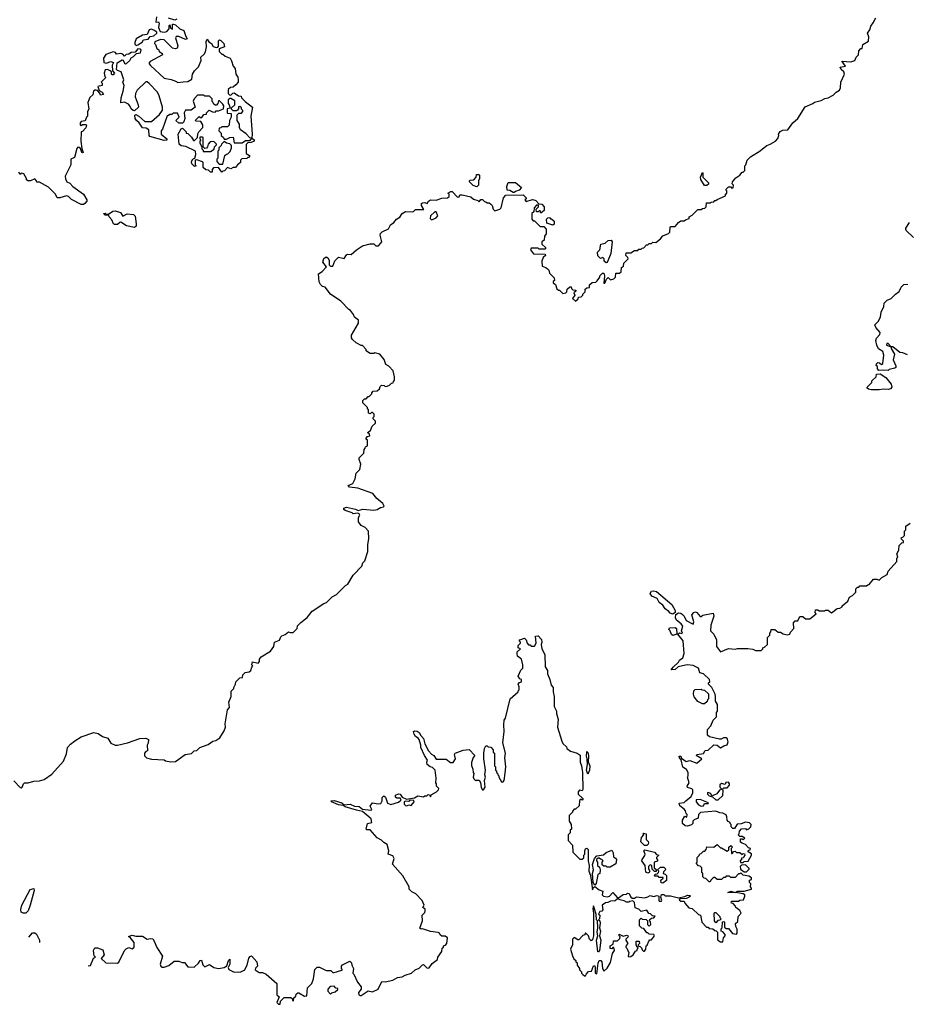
# Model space of a CAD drawing. Extents: x 2029662 to 2246637, y 225654 to 401419.
# Tile 41 of 256: x 2136741 to 2144565, y 242920 to 251605. Entities that reach past the tile are written whole.
import ezdxf

# ---------------------------------------------------------------- set-up
doc = ezdxf.new("R2010")
doc.units = 0

msp = doc.modelspace()

# ---------------------------------------------------------------- linework, layer by layer
at = {"layer": '0CON20XD'}
for points in [[(2137949.5, 251630.5), (2137943.3, 251583.3), (2137965, 251586.7), (2137972.5, 251575), (2137965.8, 251535), (2137980, 251500), (2138015, 251496), (2138038.3, 251501.7), (2138060, 251525), (2138060, 251555), (2138065, 251560), (2138071.7, 251531.7), (2138088.3, 251521.7), (2138090, 251565), (2138097, 251567), (2138115, 251560), (2138153.9, 251523.9), (2138189.3, 251509.3), (2138206.4, 251456.4), (2138220, 251435), (2138205, 251430), (2138145, 251456.7), (2138121.7, 251458.3), (2138117.5, 251445), (2138136.7, 251375), (2138130.8, 251355), (2138115, 251347.1), (2138090, 251355), (2138017, 251427), (2137985, 251430), (2137935, 251410), (2137930, 251395), (2137940, 251385), (2137951.7, 251351.7), (2137968.3, 251338.3), (2137971.7, 251321.7), (2137985, 251320), (2137998.3, 251308.3), (2138000, 251295), (2137893, 251237), (2137882.5, 251225), (2137882.5, 251215), (2137895, 251200), (2138015, 251090), (2138077, 251077), (2138125, 251060), (2138135, 251050), (2138185, 251057.5), (2138225, 251060), (2138260.7, 251079.3), (2138265.8, 251125), (2138282.5, 251155), (2138319.8, 251190.2), (2138341.2, 251245), (2138340, 251275), (2138369.1, 251300.9), (2138379.7, 251320.3), (2138390, 251365), (2138387, 251413), (2138395, 251432.5), (2138410.5, 251410.5), (2138433.3, 251395), (2138448.8, 251368.8), (2138475, 251360), (2138488.3, 251361.7), (2138497, 251373), (2138495, 251420), (2138505, 251427.5), (2138515, 251422.5), (2138542.5, 251395), (2138547.5, 251365), (2138501.7, 251348.3), (2138502.5, 251325), (2138525, 251300), (2138535, 251300), (2138553.9, 251283.9), (2138597.5, 251265), (2138611.7, 251241.7), (2138623.9, 251193.9), (2138643.9, 251173.9), (2138647.1, 251125), (2138665, 251097.5), (2138668.8, 251075), (2138670, 251055), (2138648.3, 251031.7), (2138625, 251010), (2138601.7, 251008.3), (2138581.7, 250988.3), (2138580, 250955), (2138591.7, 250941.7), (2138605, 250940), (2138621.7, 250958.3), (2138635, 250960), (2138673, 250933), (2138695, 250930), (2138700, 250915), (2138730, 250885), (2138796.2, 250835), (2138780, 250755), (2138792.5, 250595), (2138790, 250560), (2138771.7, 250561.7), (2138739.3, 250599.3), (2138690, 250635), (2138680, 250655), (2138680, 250685), (2138660, 250715), (2138660, 250765), (2138675, 250780), (2138698.3, 250781.7), (2138710, 250795), (2138710, 250805), (2138700, 250815), (2138698.3, 250828.3), (2138685, 250840), (2138672.5, 250837.5), (2138671.7, 250818.3), (2138663, 250807), (2138655, 250800), (2138625, 250800), (2138610, 250815), (2138611.7, 250828.3), (2138640, 250855), (2138638.3, 250888.3), (2138605, 250910), (2138595, 250910), (2138581.7, 250898.3), (2138580, 250865), (2138590, 250855), (2138600, 250825), (2138571.7, 250818.3), (2138572.5, 250785), (2138575, 250780), (2138608.3, 250778.3), (2138607.5, 250745), (2138593, 250717), (2138590, 250675), (2138575, 250660), (2138525, 250660), (2138515, 250650), (2138501.7, 250648.3), (2138500, 250625), (2138520, 250605), (2138520, 250585), (2138540, 250565), (2138545, 250550), (2138565, 250552.5), (2138595, 250567.5), (2138625, 250570), (2138635, 250520), (2138705, 250520), (2138735, 250540), (2138775, 250540), (2138790, 250560), (2138810, 250545), (2138810, 250535), (2138785, 250522.5), (2138755, 250520), (2138740, 250505), (2138740, 250425), (2138768.3, 250408.3), (2138770, 250395), (2138765, 250390), (2138755, 250390), (2138745, 250380), (2138701.7, 250378.3), (2138690, 250365), (2138690, 250345), (2138663.6, 250326.4), (2138645, 250300), (2138625, 250300), (2138605, 250290), (2138575, 250300), (2138548.3, 250271.7), (2138535, 250270), (2138525, 250260), (2138495, 250300), (2138451.7, 250298.3), (2138440, 250285), (2138440, 250260), (2138425, 250260), (2138408.3, 250278.3), (2138385, 250280), (2138361.7, 250301.7), (2138360, 250345), (2138355, 250350), (2138305, 250370), (2138290, 250365), (2138290, 250325), (2138300, 250315), (2138285, 250310), (2138260, 250335), (2138257.5, 250355), (2138270, 250375), (2138287.5, 250382.5), (2138297, 250417), (2138292.5, 250445), (2138207, 250487), (2138165, 250492.5), (2138148.3, 250508.3), (2138140, 250595), (2138165, 250642.5), (2138178.3, 250648.3), (2138210, 250615), (2138210, 250605), (2138225, 250600), (2138258.3, 250568.3), (2138275, 250540), (2138285, 250540), (2138310, 250565), (2138313, 250597), (2138322.5, 250615), (2138357.5, 250655), (2138357, 250677), (2138338.3, 250708.3), (2138295, 250710), (2138291.7, 250718.3), (2138325, 250750), (2138335, 250740), (2138348.3, 250741.7), (2138365, 250770), (2138388.3, 250771.7), (2138390, 250785), (2138413, 250807), (2138441.7, 250791.7), (2138465, 250790), (2138475, 250800), (2138495, 250800), (2138540, 250820), (2138542.5, 250845), (2138535, 250860), (2138505, 250890), (2138495, 250890), (2138490, 250865), (2138478.3, 250851.7), (2138465, 250850), (2138451.7, 250861.7), (2138450, 250875), (2138440, 250885), (2138438.3, 250908.3), (2138415, 250930), (2138375, 250930), (2138365, 250940), (2138311.7, 250938.3), (2138281.7, 250908.3), (2138272.5, 250887.5), (2138290, 250835), (2138255, 250807.5), (2138203, 250807), (2138192.5, 250785), (2138197.5, 250735), (2138190, 250705), (2138178.3, 250691.7), (2138145, 250692.5), (2138120, 250715), (2138147.5, 250745), (2138135, 250780), (2138095, 250780), (2138085, 250770), (2138065, 250770), (2138055, 250760), (2138041.7, 250758.3), (2138001.7, 250638.3), (2137990, 250625), (2137990, 250595), (2138040, 250555), (2138038.3, 250541.7), (2138015, 250540), (2137890, 250575), (2137882.5, 250585), (2137880, 250635), (2137857, 250647), (2137825, 250650), (2137796.4, 250696.4), (2137772.5, 250715), (2137760, 250735), (2137758.3, 250761.7), (2137765, 250767.5), (2137792.5, 250755), (2137845, 250706.7), (2137905, 250706.7), (2137975, 250767.5), (2138001.7, 250808.3), (2138000, 250835), (2137972.5, 250935), (2137957.5, 250965), (2137885, 251042.5), (2137867, 251057), (2137853, 251057), (2137776.7, 250983.3), (2137763.3, 250955), (2137761.2, 250925), (2137788, 250855), (2137790, 250835), (2137755, 250800), (2137743, 250803), (2137725, 250817.5), (2137713.8, 250845), (2137700, 250860), (2137665, 250877.5), (2137633.3, 250873.3), (2137635.7, 250915), (2137655.7, 250975), (2137662, 251025), (2137652.5, 251055), (2137658.8, 251075), (2137636, 251146), (2137605.8, 251155.8), (2137596.2, 251165), (2137600, 251225), (2137645, 251251.2), (2137655, 251247.5), (2137665, 251222.5), (2137675, 251216.7), (2137685, 251220), (2137713.3, 251245), (2137725, 251270), (2137745, 251280), (2137771.7, 251308.3), (2137808.3, 251311.7), (2137812.5, 251335), (2137806.7, 251346.7), (2137783, 251347), (2137760, 251320), (2137725, 251316.7), (2137705, 251302.5), (2137681.7, 251298.3), (2137665, 251282.5), (2137651.7, 251301.7), (2137635, 251307.5), (2137595, 251302.5), (2137586.2, 251316.2), (2137565, 251321.2), (2137502.2, 251297.8), (2137480, 251265), (2137485, 251227.5), (2137505, 251222), (2137545, 251236.2), (2137568.3, 251228.3), (2137556.7, 251205), (2137560, 251155), (2137576.7, 251135), (2137565, 251117.5), (2137558.3, 251118.3), (2137550, 251125), (2137550, 251145), (2137540, 251155), (2137515, 251166.7), (2137497, 251163), (2137487.5, 251135), (2137493, 251103), (2137500, 251095), (2137460, 251055), (2137470, 251045), (2137470, 251025), (2137430, 251015), (2137441.7, 250981.7), (2137470, 250965), (2137480, 250945), (2137455, 250940), (2137448.3, 250958.3), (2137429.3, 250979.3), (2137417.5, 250982.5)], [(2138129.3, 251610.7), (2138109.3, 251600.7), (2138055, 251618.8)], [(2143295, 250466.7), (2143335, 250496.2), (2143363.6, 250506.4), (2143410, 250535), (2143431.7, 250558.3), (2143440, 250585), (2143437.5, 250595), (2143451.7, 250618.3), (2143475, 250630), (2143520, 250635), (2143563.6, 250696.4), (2143606.4, 250733.6), (2143673.6, 250836.4), (2143740, 250865), (2143755, 250877.5), (2143813, 250893), (2143845, 250911.2), (2143875, 250916.2), (2143920.7, 250939.3), (2143945, 250966.7), (2143975, 250982.5), (2143983.8, 251005), (2143986.2, 251055), (2144020, 251125), (2144014, 251145), (2143988.8, 251165), (2143980, 251185), (2144027.5, 251195), (2143997.5, 251235), (2144000, 251240), (2144075, 251232.9), (2144110, 251245), (2144122.5, 251275), (2144142.5, 251295), (2144145, 251330), (2144165, 251350), (2144175, 251350), (2144182.5, 251385), (2144232.5, 251415), (2144233, 251453), (2144222.5, 251485), (2144242.5, 251515), (2144251.7, 251548.3), (2144273.6, 251576.4), (2144295, 251622.5)], [(2137768.3, 251378.3), (2137785, 251382.5), (2137821.7, 251408.3), (2137835, 251427.5), (2137876.4, 251433.6), (2137893, 251457), (2137925, 251462.5), (2137950, 251485), (2137950, 251495), (2137924, 251514), (2137900.5, 251520.5), (2137883.1, 251516.9), (2137866.1, 251473.9), (2137825, 251467.5), (2137770, 251435), (2137757.5, 251405), (2137758.3, 251388.3), (2137768.3, 251378.3)], [(2137417.5, 250982.5), (2137405, 250983.3), (2137392.5, 250975), (2137387, 250943), (2137361.7, 250918.3), (2137342.5, 250875), (2137350, 250815), (2137340, 250795), (2137340, 250755), (2137330, 250745), (2137318.3, 250711.7), (2137285, 250707.5), (2137273.8, 250695), (2137275, 250677.5), (2137285, 250672.5), (2137295, 250680), (2137325, 250680), (2137330, 250675), (2137325, 250650), (2137295, 250620), (2137282.5, 250615), (2137281.2, 250535), (2137288.3, 250468.3), (2137300, 250435), (2137295, 250430), (2137290, 250435), (2137278.3, 250468.3), (2137267, 250477), (2137255, 250480), (2137245, 250470), (2137225, 250390), (2137192.5, 250375), (2137193.3, 250325), (2137144, 250225), (2137145, 250200), (2137156.1, 250176.1), (2137185, 250163.3), (2137210, 250135), (2137305, 250067.5), (2137332.5, 250015), (2137332.5, 250005), (2137316.7, 249985), (2137303.9, 249976.1), (2137284.1, 249974.1), (2137197.7, 250017.7), (2137172.5, 250045), (2137155, 250051.2), (2137095, 250033.3), (2137073, 250033), (2137056.7, 250065), (2136995, 250126.7), (2136915, 250172.5), (2136891.7, 250171.7), (2136890, 250185), (2136875, 250200), (2136837, 250183), (2136812.5, 250182.5), (2136801.7, 250191.7), (2136800, 250205), (2136776.4, 250246.4), (2136755, 250250), (2136745, 250240), (2136735, 250260)], [(2138361.7, 250441.7), (2138425, 250442.5), (2138458.3, 250461.7), (2138460, 250485), (2138478.3, 250501.7), (2138478.3, 250508.3), (2138455, 250530), (2138423, 250527), (2138403, 250507), (2138400, 250485), (2138388.3, 250471.7), (2138375, 250470), (2138360, 250485), (2138360, 250565), (2138355, 250570), (2138331.7, 250568.3), (2138330, 250555), (2138340, 250545), (2138330, 250535), (2138330, 250515), (2138350, 250485), (2138350, 250465), (2138360, 250455), (2138361.7, 250441.7)], [(2138535, 250330), (2138551.7, 250408.3), (2138565, 250420), (2138578.3, 250421.7), (2138598.3, 250441.7), (2138610, 250475), (2138610, 250495), (2138595, 250510), (2138565, 250517.5), (2138545, 250530), (2138521.7, 250508.3), (2138520, 250495), (2138500, 250475), (2138500, 250455), (2138490, 250445), (2138490, 250385), (2138480, 250375), (2138480, 250355), (2138501.7, 250331.7), (2138535, 250330)], [(2136755, 244830), (2136763.6, 244836.4), (2136773.9, 244866.1), (2136785, 244872.5), (2136815, 244872.5), (2136865, 244887.5), (2136915, 244890), (2136955.9, 244904.1), (2137025, 244951.2), (2137128.8, 245065), (2137155, 245130), (2137164.1, 245185.9), (2137190, 245215), (2137226.7, 245245), (2137285, 245280), (2137395, 245316.2), (2137435, 245310), (2137473.3, 245283.3), (2137518.3, 245268.3), (2137545, 245222.5), (2137585, 245206.2), (2137605, 245206), (2137692.3, 245227.7), (2137800, 245265), (2137855, 245267.5), (2137877.5, 245255), (2137876.4, 245223.6), (2137867.5, 245205), (2137870, 245155), (2137855, 245150), (2137842.5, 245135), (2137843, 245113), (2137860, 245095), (2137905, 245082.5), (2138015, 245077.5), (2138028.3, 245068.3), (2138075, 245060), (2138115, 245062.5), (2138200, 245125), (2138257, 245133), (2138280, 245155), (2138305, 245160), (2138330, 245185), (2138405, 245212.5), (2138445, 245240), (2138471.7, 245248.3), (2138508.3, 245271.7), (2138546.4, 245333.6), (2138556.7, 245365), (2138553.8, 245395), (2138573.6, 245516.4), (2138591.7, 245538.3), (2138587.5, 245585), (2138607.5, 245635), (2138608.3, 245681.7), (2138630, 245705), (2138630, 245715), (2138647, 245743), (2138650, 245765), (2138685, 245800), (2138708.3, 245801.7), (2138710, 245825), (2138731.7, 245848.3), (2138767, 245853), (2138780, 245865), (2138790, 245895), (2138800, 245905), (2138790, 245915), (2138795, 245940), (2138845, 245930), (2138856.7, 245943.3), (2138857.5, 245965), (2138872.5, 245985), (2138955.9, 246034.1), (2138983.3, 246075), (2138990, 246115), (2139035, 246132.5), (2139045, 246160), (2139055, 246170), (2139085, 246182.5), (2139113, 246207), (2139128.3, 246198.3), (2139155, 246200), (2139190, 246235), (2139191.7, 246258.3), (2139221.7, 246288.3), (2139279.3, 246330.7), (2139320.7, 246389.3), (2139423.9, 246456.1), (2139447.5, 246465), (2139497.5, 246515), (2139537.5, 246535), (2139617, 246613), (2139637.5, 246625), (2139682.5, 246705), (2139760, 246785), (2139770, 246815), (2139787, 246833), (2139813.3, 246915), (2139813.3, 246975), (2139822.5, 247025), (2139820, 247095), (2139790, 247125), (2139753.6, 247143.6), (2139730, 247175), (2139730, 247215), (2139742.5, 247235), (2139737.5, 247245), (2139725, 247252.5), (2139685, 247247.5), (2139675, 247256.7), (2139612.5, 247275), (2139601.2, 247285), (2139601.2, 247295), (2139625, 247304), (2139705, 247288.2), (2139727.1, 247277.1), (2139768, 247288), (2139865, 247280), (2139894.7, 247285.3), (2139925, 247303.5), (2139952.5, 247307.5), (2139956.2, 247313.8), (2139945, 247337.5), (2139892.3, 247382.3), (2139856.1, 247426.1), (2139725, 247472.5), (2139653, 247483), (2139640, 247495), (2139680, 247515), (2139702.5, 247555), (2139710, 247605), (2139741.7, 247638.3), (2139752.5, 247685), (2139737.5, 247725), (2139738.3, 247741.7), (2139778.3, 247781.7), (2139780, 247815), (2139790, 247825), (2139791.7, 247838.3), (2139810, 247845), (2139810, 247895), (2139800, 247905), (2139800, 247915), (2139811.7, 247928.3), (2139830, 247935), (2139828.3, 247948.3), (2139810, 247965), (2139838.3, 247981.7), (2139851.7, 248018.3), (2139880, 248045), (2139880, 248065), (2139860, 248085), (2139860, 248095), (2139870, 248105), (2139870, 248125), (2139855, 248140), (2139845, 248140), (2139835, 248130), (2139820, 248135), (2139820, 248165), (2139810, 248175), (2139810, 248185), (2139770, 248225), (2139770, 248245), (2139785, 248260), (2139798.3, 248261.7), (2139815, 248280), (2139825, 248280), (2139850, 248305), (2139850, 248315), (2139861.7, 248328.3), (2139895, 248330), (2139915, 248350), (2139921.7, 248368.3), (2139935, 248380), (2139957, 248377), (2139965, 248370), (2139985, 248372.5), (2140005, 248380), (2140021.7, 248398.3), (2140038.3, 248401.7), (2140040, 248415), (2140050, 248425), (2140050, 248455), (2140037, 248507), (2139999.3, 248549.3), (2139973.6, 248563.6), (2139957, 248607), (2139920, 248655), (2139875, 248667.5), (2139865, 248660), (2139835, 248660), (2139810, 248675), (2139800, 248685), (2139800, 248695), (2139765, 248730), (2139755, 248730), (2139710, 248755), (2139677.5, 248785), (2139668.3, 248798.3), (2139668.3, 248821.7), (2139731.7, 248928.3), (2139730, 248955), (2139695, 248980), (2139687.5, 249005), (2139659.3, 249039.3), (2139645, 249047.5), (2139575, 249122.5), (2139482.5, 249185), (2139436.4, 249246.4), (2139413, 249253), (2139395, 249270), (2139383.6, 249293.6), (2139377, 249363), (2139410, 249385), (2139450, 249425), (2139416.7, 249465), (2139425, 249497.5), (2139445, 249512.5), (2139460, 249505), (2139472.5, 249485), (2139471.7, 249441.7), (2139485, 249430), (2139505, 249430), (2139523, 249477), (2139555, 249510), (2139605, 249500), (2139625, 249532.5), (2139635, 249537.5), (2139667, 249533), (2139712.5, 249575), (2139765, 249610), (2139835, 249627.5), (2139867, 249627), (2139885, 249610), (2139908.3, 249611.7), (2139937.5, 249645), (2139922.5, 249705), (2139925, 249720), (2139940, 249735), (2139995, 249760), (2140013.6, 249796.4), (2140042.5, 249815), (2140065, 249846.7), (2140095, 249863.3), (2140116.7, 249895), (2140145, 249913.3), (2140205, 249910), (2140217, 249913), (2140235, 249930), (2140308.3, 249931.7), (2140287, 249967), (2140287.5, 249985), (2140295, 249990), (2140315, 249993.3), (2140337.5, 249982.5), (2140350, 250005), (2140365, 250017.5), (2140415, 250012.5), (2140465, 250030), (2140517, 250033), (2140530, 250045), (2140530, 250065), (2140520, 250075), (2140545, 250090), (2140558.3, 250088.3), (2140605, 250040), (2140618.3, 250041.7), (2140625, 250060), (2140645, 250060), (2140721.7, 250041.7), (2140745, 250022.5), (2140785, 250010), (2140795, 250000), (2140811.7, 250018.3), (2140825, 250020), (2140841.7, 250001.7), (2140855, 250000), (2140865, 249990), (2140885, 249990), (2140898.3, 249978.3), (2140910, 249965), (2140920, 249935), (2140935, 249920), (2140977, 249933), (2140990, 249945), (2141010, 250035), (2141031.7, 250058.3), (2141185, 250060), (2141210, 250035), (2141210, 250025), (2141200, 250015), (2141211.7, 250001.7), (2141265, 250020), (2141277, 250017), (2141295, 250010), (2141321.7, 249981.7), (2141348.3, 249978.3), (2141370, 249955), (2141368.3, 249921.7), (2141340, 249900), (2141335, 249920), (2141325, 249920), (2141315, 249910), (2141301.7, 249911.7), (2141300, 249935), (2141320, 249955), (2141318.3, 249968.3), (2141301.7, 249968.3), (2141280, 249945), (2141278.3, 249911.7), (2141260, 249895), (2141260, 249845), (2141271.7, 249831.7), (2141285, 249830), (2141335, 249780), (2141365, 249780), (2141387, 249757), (2141387.5, 249715), (2141373, 249697), (2141368.3, 249661.7), (2141350, 249645), (2141350, 249625), (2141380, 249595), (2141380, 249585), (2141375, 249580), (2141325, 249580), (2141315, 249590), (2141255, 249590), (2141250, 249575), (2141275, 249540), (2141378.3, 249538.3), (2141380, 249525), (2141361.7, 249508.3), (2141350, 249475), (2141351.7, 249431.7), (2141385, 249420), (2141398.3, 249408.3), (2141410, 249395), (2141415, 249370), (2141457, 249327), (2141460, 249305), (2141450, 249295), (2141450, 249285), (2141468.3, 249268.3), (2141481.7, 249231.7), (2141495, 249220), (2141505, 249220), (2141535, 249190), (2141560, 249195), (2141570, 249205), (2141571.7, 249228.3), (2141595, 249250), (2141608.3, 249248.3), (2141610, 249235), (2141621.7, 249221.7), (2141648.3, 249218.3), (2141648.3, 249211.7), (2141630, 249195), (2141640, 249175), (2141620, 249145), (2141647, 249123), (2141668.3, 249141.7), (2141671.7, 249158.3), (2141695, 249160), (2141710, 249175), (2141710, 249185), (2141730, 249205), (2141731.7, 249228.3), (2141745, 249240), (2141768.3, 249241.7), (2141770, 249265), (2141791.7, 249288.3), (2141825, 249290), (2141838.3, 249301.7), (2141860, 249335), (2141860, 249345), (2141885, 249370), (2141895, 249370), (2141902.5, 249345), (2141895, 249280), (2141905, 249280), (2141920, 249315), (2141935, 249330), (2141955, 249310), (2141985, 249320), (2141997.5, 249335), (2142001.7, 249368.3), (2142035, 249370), (2142048.3, 249381.7), (2142051.7, 249418.3), (2142068.3, 249431.7), (2142073.6, 249456.4), (2142110, 249495), (2142108.3, 249508.3), (2142090, 249525), (2142091.7, 249548.3), (2142135, 249550), (2142165, 249570), (2142195, 249570), (2142205, 249580), (2142225, 249580), (2142235, 249590), (2142248.3, 249591.7), (2142271.7, 249618.3), (2142285, 249620), (2142295, 249630), (2142315, 249630), (2142328.3, 249641.7), (2142355, 249640), (2142396.4, 249673.6), (2142415, 249700), (2142465, 249720), (2142478.3, 249731.7), (2142480, 249775), (2142485, 249780), (2142525, 249780), (2142553.6, 249816.4), (2142575, 249830), (2142605, 249830), (2142615, 249840), (2142648.3, 249851.7), (2142650, 249865), (2142675, 249880), (2142725, 249930), (2142755, 249930), (2142765, 249940), (2142788.3, 249941.7), (2142800, 249955), (2142801.7, 249988.3), (2142835, 249990), (2142843, 249997), (2142865, 250000), (2142875, 250010), (2142885, 250010), (2142895, 250020), (2142968.3, 250051.7), (2142970, 250065), (2142980, 250075), (2142980, 250095), (2142971.7, 250108.3), (2142995, 250130), (2143015, 250130), (2143025, 250120), (2143038.3, 250121.7), (2143040, 250145), (2143028.3, 250158.3), (2143030, 250175), (2143060.7, 250209.3), (2143096.4, 250233.6), (2143115, 250260), (2143125, 250260), (2143140, 250275), (2143140, 250315), (2143150, 250325), (2143160, 250365), (2143190, 250395), (2143275, 250447.5), (2143295, 250466.7)], [(2140775, 250130), (2140741.7, 250141.7), (2140710, 250175), (2140710, 250185), (2140715, 250190), (2140748.3, 250191.7), (2140770, 250215), (2140771.7, 250238.3), (2140795, 250240), (2140800, 250235), (2140800, 250205), (2140790, 250185), (2140790, 250145), (2140775, 250130)], [(2142805, 250142.5), (2142784.1, 250144.1), (2142752.5, 250195), (2142750, 250215), (2142765, 250256.7), (2142770, 250255), (2142770, 250215), (2142820, 250165), (2142820, 250155), (2142805, 250142.5)], [(2141105, 250080), (2141095, 250080), (2141065, 250100), (2141041.7, 250101.7), (2141040, 250135), (2141051.7, 250168.3), (2141115, 250170), (2141170, 250125), (2141148.3, 250101.7), (2141115, 250090), (2141105, 250080)], [(2137755, 249772.5), (2137685, 249787.5), (2137635, 249820), (2137625, 249817.5), (2137605, 249797.5), (2137578.3, 249798.3), (2137570, 249805), (2137555, 249840), (2137530, 249865), (2137525, 249880), (2137495, 249880), (2137480, 249895), (2137495, 249900), (2137505, 249890), (2137525, 249890), (2137564.1, 249915.9), (2137585, 249918.8), (2137630, 249905), (2137652.5, 249872.5), (2137688.3, 249891.7), (2137747, 249887), (2137761.7, 249871.7), (2137770, 249805), (2137770, 249785), (2137755, 249772.5)], [(2140375, 249840), (2140385, 249842.5), (2140415, 249857.5), (2140430, 249875), (2140415, 249910), (2140405, 249910), (2140367.5, 249875), (2140363, 249853), (2140375, 249840)], [(2141445, 249792.5), (2141391.7, 249811.7), (2141390, 249845), (2141401.7, 249858.3), (2141415, 249860), (2141425, 249850), (2141435, 249850), (2141457, 249827), (2141457, 249803), (2141445, 249792.5)], [(2144627.5, 249685), (2144562.5, 249745), (2144560, 249755), (2144560, 249765), (2144592.5, 249815)], [(2141915, 249460), (2141900, 249475), (2141900, 249495), (2141888.3, 249508.3), (2141865, 249500), (2141841.7, 249521.7), (2141840, 249555), (2141860, 249575), (2141870, 249625), (2141907, 249633), (2141935, 249657.5), (2141961.7, 249661.7), (2141970, 249645), (2141958.3, 249541.7), (2141925, 249462.5), (2141915, 249460)], [(2144575, 248650), (2144535, 248667.5), (2144508.3, 248668.3), (2144445, 248720), (2144430, 248720), (2144405, 248750), (2144391.7, 248748.3), (2144390, 248735), (2144430, 248720), (2144432.5, 248705), (2144460, 248655), (2144450, 248605), (2144471.7, 248551.7), (2144471.7, 248538.3), (2144465, 248530), (2144415, 248520), (2144405, 248510), (2144355, 248512.5), (2144321.7, 248511.7), (2144310, 248525), (2144310, 248545), (2144300, 248555), (2144301.7, 248568.3), (2144315, 248580), (2144328.3, 248578.3), (2144345, 248562.5), (2144358.3, 248571.7), (2144367.5, 248645), (2144358.3, 248678.3), (2144320.5, 248700.5), (2144303.8, 248735), (2144296.7, 248775), (2144301.2, 248795), (2144330.7, 248829.3), (2144333.3, 248845), (2144295, 248890), (2144287.5, 248915), (2144320, 248945), (2144337, 248983), (2144343.3, 249025), (2144367.5, 249075), (2144370, 249105), (2144395, 249130), (2144430, 249145), (2144470, 249185), (2144503, 249207), (2144520, 249245), (2144541.7, 249268.3), (2144578.3, 249271.7)], [(2144325, 248340), (2144255, 248340), (2144230, 248345), (2144220, 248355), (2144220, 248365), (2144260, 248405), (2144261.7, 248418.3), (2144300, 248455), (2144301.7, 248478.3), (2144335, 248480), (2144385, 248450), (2144430.7, 248390.7), (2144437, 248363), (2144425, 248350), (2144405, 248342.5), (2144365, 248347.5), (2144325, 248340)], [(2143541.7, 246201.7), (2143572.5, 246235), (2143570, 246285), (2143585, 246302.5), (2143608.3, 246301.7), (2143625, 246340), (2143651.7, 246341.7), (2143675, 246320), (2143715, 246320), (2143770, 246365), (2143760, 246375), (2143765, 246400), (2143785, 246400), (2143795, 246390), (2143845, 246390), (2143853, 246397), (2143875, 246397.5), (2143905, 246372.5), (2143955, 246410), (2143977, 246413), (2144000, 246425), (2144000, 246435), (2144050, 246475), (2144065, 246510), (2144090, 246525), (2144120, 246555), (2144120, 246585), (2144135, 246600), (2144145, 246600), (2144155, 246610), (2144215, 246610), (2144225, 246620), (2144238.3, 246621.7), (2144275, 246670), (2144305, 246670), (2144325, 246662.5), (2144350, 246685), (2144395, 246710), (2144405, 246740), (2144480, 246825), (2144480, 246855), (2144490, 246865), (2144480, 246895), (2144500, 246925), (2144503, 246967), (2144525, 246990), (2144540, 246995), (2144540, 247005), (2144521.7, 247021.7), (2144520, 247035), (2144535, 247040), (2144550, 247055), (2144550, 247095), (2144560, 247105), (2144561.7, 247138.3), (2144600, 247165)], [(2142505, 246361.2), (2142480.8, 246370.8), (2142470, 246385), (2142437, 246407), (2142415, 246440), (2142385.5, 246465.5), (2142365, 246499.2), (2142318.9, 246518.9), (2142305.6, 246545), (2142315, 246564.3), (2142335, 246568.5), (2142360, 246560), (2142495.8, 246445.8), (2142525.7, 246395), (2142524, 246375), (2142505, 246361.2)], [(2141487.5, 245365), (2141525, 245240), (2141535, 245220), (2141565, 245190), (2141570, 245175), (2141601.7, 245151.7), (2141660, 245135), (2141686.4, 245116.4), (2141686.7, 245055), (2141698.8, 245025), (2141708, 244965), (2141710, 244815), (2141705, 244802.5), (2141681.7, 244808.3), (2141670, 244795), (2141670, 244775), (2141710, 244735), (2141710, 244725), (2141705, 244720), (2141695, 244730), (2141681.7, 244718.3), (2141678.3, 244671.7), (2141645, 244640), (2141635, 244640), (2141620, 244625), (2141620, 244615), (2141590, 244585), (2141590, 244535), (2141607, 244507), (2141610, 244465), (2141600, 244455), (2141598.3, 244431.7), (2141580, 244415), (2141580, 244365), (2141620, 244325), (2141621.7, 244261.7), (2141685, 244200), (2141705, 244200), (2141718.3, 244211.7), (2141720, 244235), (2141727.5, 244245), (2141727.5, 244275), (2141735, 244290), (2141745, 244297.5), (2141757.5, 244285), (2141757, 244187), (2141767.5, 244145), (2141763.3, 244095), (2141777.5, 244055), (2141795, 243930), (2141801.7, 243948.3), (2141815, 243960), (2141855, 243930), (2141888.3, 243918.3), (2141882.5, 243885), (2141894, 243874), (2141925, 243868.8), (2141945, 243873.3), (2141975, 243907.5), (2142015, 243860), (2142025, 243860), (2142065, 243887.5), (2142097, 243893), (2142105, 243900), (2142118.3, 243898.3), (2142133.9, 243863.9), (2142146.4, 243856.4), (2142165, 243856.7), (2142185, 243867.5), (2142255, 243860), (2142285, 243867.5), (2142305, 243880), (2142335, 243870), (2142365, 243880), (2142380, 243875), (2142380, 243835), (2142385, 243830), (2142405, 243830), (2142407.5, 243835), (2142397.5, 243865), (2142405, 243890), (2142425, 243887.5), (2142437, 243877), (2142485, 243878), (2142555, 243860), (2142609.3, 243870.7), (2142635, 243882.5), (2142655, 243880), (2142660, 243875), (2142650, 243865), (2142625, 243852.5), (2142565, 243850), (2142561.7, 243841.7), (2142575, 243830), (2142605, 243830), (2142611.7, 243811.7), (2142645, 243770), (2142676.1, 243766.1), (2142731.7, 243711.7), (2142750, 243705), (2142760, 243645), (2142801.7, 243601.7), (2142815, 243600), (2142825, 243590), (2142857, 243587), (2142875, 243570), (2142888.3, 243568.3), (2142900, 243555), (2142897.5, 243495), (2142902.5, 243485), (2142925, 243470), (2142945, 243470), (2142952.5, 243505), (2142967, 243523), (2142967.5, 243535), (2142945, 243560), (2142930, 243565), (2142930, 243585), (2142940, 243595), (2142941.7, 243648.3), (2142955, 243650), (2142960, 243645), (2142961.7, 243601.7), (2142975, 243590), (2142995, 243590), (2143030, 243545), (2143065, 243540), (2143071.7, 243548.3), (2143073, 243583), (2143060, 243605), (2143058.3, 243631.7), (2143078.3, 243651.7), (2143082.5, 243695), (2143107.5, 243725), (2143096.4, 243746.4), (2143060, 243775), (2143057, 243787), (2143038.3, 243808.3), (2143021.7, 243811.7), (2143020, 243825), (2143025, 243830), (2143085, 243830), (2143095, 243840), (2143127, 243843), (2143140, 243875), (2143140, 243885), (2143125, 243893.3), (2143075, 243902.5), (2142990, 243905), (2143015, 243916.7), (2143055, 243907.5), (2143075, 243916.7), (2143135, 243917.1), (2143200, 243935), (2143200, 243945), (2143190, 243955), (2143191.7, 243981.7), (2143180, 243995), (2143180, 244015), (2143198.3, 244021.7), (2143200, 244035), (2143175, 244050), (2143125, 244060), (2143105, 244080), (2143095, 244070), (2143085, 244070), (2143055, 244040), (2143015, 244040), (2143005, 244050), (2142975, 244050), (2142965, 244040), (2142951.7, 244038.3), (2142935, 244020), (2142895, 244020), (2142875, 244040), (2142865, 244040), (2142858.3, 244031.7), (2142840, 244015), (2142835, 244000), (2142825, 244000), (2142795, 244030), (2142781.7, 244031.7), (2142770, 244045), (2142770, 244075), (2142760, 244085), (2142760, 244125), (2142745, 244140), (2142731.7, 244141.7), (2142710, 244165), (2142720, 244175), (2142720, 244215), (2142738.3, 244231.7), (2142741.7, 244248.3), (2142755, 244250), (2142775, 244270), (2142788.3, 244271.7), (2142800, 244285), (2142805, 244310), (2142865, 244307.5), (2142895, 244330), (2142925, 244300), (2142935, 244300), (2142985, 244270), (2142998.3, 244281.7), (2143000, 244305), (2143015, 244320), (2143030, 244305), (2143020, 244295), (2143021.7, 244251.7), (2143028.3, 244251.7), (2143041.7, 244268.3), (2143055, 244270), (2143065, 244260), (2143095, 244260), (2143115, 244240), (2143125, 244250), (2143138.3, 244248.3), (2143140, 244235), (2143130, 244225), (2143128.3, 244211.7), (2143111.7, 244208.3), (2143110, 244195), (2143100, 244185), (2143101.7, 244171.7), (2143125, 244170), (2143135, 244180), (2143168.3, 244181.7), (2143200, 244235), (2143198.3, 244248.3), (2143170, 244265), (2143171.7, 244278.3), (2143188.3, 244281.7), (2143190, 244295), (2143171.7, 244301.7), (2143145, 244330), (2143115, 244340), (2143101.7, 244351.7), (2143101.7, 244378.3), (2143115, 244380), (2143125, 244370), (2143140, 244385), (2143115, 244400), (2143095, 244400), (2143080, 244415), (2143090, 244425), (2143091.7, 244448.3), (2143111.7, 244468.3), (2143145, 244470), (2143155, 244460), (2143175, 244466.7), (2143193.3, 244485), (2143197, 244507), (2143181.7, 244521.7), (2143145, 244527.5), (2143107, 244513), (2143071.7, 244508.3), (2143048.3, 244471.7), (2143035, 244470), (2143020, 244485), (2143020, 244505), (2143010, 244515), (2143010, 244525), (2142991.7, 244531.7), (2142983, 244543), (2142982.5, 244575), (2142975, 244590), (2142947, 244607), (2142918.3, 244608.3), (2142885, 244622.5), (2142748.3, 244611.7), (2142730, 244595), (2142728.3, 244561.7), (2142691.7, 244548.3), (2142680, 244535), (2142680, 244515), (2142668.3, 244501.7), (2142635, 244490), (2142613, 244493), (2142590, 244515), (2142590, 244545), (2142611.7, 244578.3), (2142628.3, 244571.7), (2142630, 244595), (2142621.7, 244601.7), (2142616.2, 244626.2), (2142605, 244640), (2142565, 244670), (2142560, 244695), (2142605, 244700), (2142620, 244715), (2142666.2, 244753.8), (2142682.5, 244785), (2142682.5, 244812.5), (2142671.7, 244821.7), (2142633, 244833), (2142632.5, 244845), (2142650, 244875), (2142633.3, 244925), (2142640, 244935), (2142640, 244965), (2142625, 244990), (2142593, 245013), (2142577.5, 245077.5), (2142562.5, 245095), (2142560, 245110), (2142575, 245110), (2142581.7, 245091.7), (2142623, 245063), (2142655, 245070), (2142715, 245047.5), (2142760, 245085), (2142710, 245115), (2142720, 245125), (2142775, 245132.5), (2142790, 245160), (2142817, 245163), (2142865, 245207.5), (2142897, 245207), (2142925, 245182.5), (2142955, 245200), (2142985, 245207.5), (2142993.8, 245235), (2142983.3, 245263.3), (2142975, 245270), (2142950.7, 245269.3), (2142931.7, 245258.3), (2142915, 245257.5), (2142828.3, 245278.3), (2142810, 245295), (2142810, 245345), (2142840, 245375), (2142860, 245425), (2142890, 245455), (2142890, 245495), (2142900, 245505), (2142900, 245565), (2142880, 245595), (2142882.5, 245635), (2142877, 245657), (2142850, 245715), (2142820, 245745), (2142820, 245755), (2142830, 245765), (2142827.5, 245785), (2142775, 245834), (2142744.1, 245844.1), (2142730, 245885), (2142685, 245907.5), (2142635, 245914), (2142615, 245910.8), (2142553, 245897), (2142525, 245873.3), (2142490, 245870), (2142507.5, 245895), (2142555, 245937.5), (2142564.3, 245955.7), (2142592.5, 245975), (2142604, 246015), (2142595.8, 246125), (2142550, 246185), (2142562.5, 246197.5), (2142585, 246190), (2142590, 246195), (2142582.5, 246215), (2142592.9, 246255), (2142578.6, 246275), (2142537.3, 246307.3), (2142529.2, 246329.2), (2142532.3, 246357.7), (2142555, 246371.9), (2142575, 246370.8), (2142589.6, 246359.6), (2142603.8, 246343.8), (2142621.1, 246305), (2142685, 246273.3), (2142690, 246295), (2142673.3, 246355), (2142690, 246375), (2142705, 246382.5), (2142715, 246377.5), (2142745, 246340), (2142755, 246340), (2142768.3, 246351.7), (2142859.2, 246369.2), (2142865.6, 246345), (2142840, 246265), (2142836.7, 246215), (2142866.7, 246185), (2142888.8, 246135), (2142891.2, 246075), (2142925, 246030), (2142995, 246060), (2143055, 246052.5), (2143075, 246057.5), (2143165, 246057.5), (2143211.7, 246051.7), (2143235, 246040), (2143285, 246040), (2143300, 246055), (2143300, 246065), (2143315, 246070), (2143340, 246095), (2143340, 246155), (2143360, 246175), (2143360, 246195), (2143370, 246205), (2143373, 246227), (2143405, 246226.7), (2143433, 246203), (2143455, 246202.5), (2143478.3, 246188.3), (2143515, 246180), (2143537.5, 246185), (2143541.7, 246201.7)], [(2142505, 246172.5), (2142491.7, 246181.7), (2142480, 246215), (2142470, 246225), (2142475, 246240), (2142525, 246242.5), (2142536.7, 246235), (2142540, 246185), (2142505, 246172.5)], [(2137345, 243260), (2137366.4, 243263.6), (2137393, 243327), (2137410, 243335), (2137398.3, 243348.3), (2137392.5, 243395), (2137403.3, 243416.7), (2137429.3, 243419.3), (2137475, 243400), (2137487.5, 243355), (2137460, 243325), (2137500, 243285), (2137605, 243282.5), (2137617, 243293), (2137667.5, 243395), (2137680.7, 243409.3), (2137705, 243422.5), (2137735, 243410), (2137752.5, 243425), (2137750, 243465), (2137715, 243510), (2137701.7, 243518.3), (2137735, 243530), (2137765, 243522), (2137825, 243520), (2137865, 243493.3), (2137895, 243500), (2137915, 243497.5), (2137928.3, 243478.3), (2137951.7, 243421.7), (2138001.2, 243345), (2137979.4, 243275), (2137985.5, 243255.5), (2137998.3, 243248.3), (2138015, 243247.9), (2138057.2, 243262.8), (2138105, 243301.2), (2138145, 243300), (2138175, 243287.5), (2138195, 243290), (2138225, 243250), (2138281.7, 243248.3), (2138317.7, 243282.3), (2138335, 243307.5), (2138345, 243310), (2138358.3, 243268.3), (2138375, 243250), (2138415, 243272.5), (2138455, 243246), (2138495, 243236.7), (2138545, 243246), (2138570, 243260), (2138585, 243307.5), (2138595, 243317.5), (2138596, 243275), (2138580, 243245), (2138587, 243227), (2138635, 243203.3), (2138675, 243207.5), (2138687.5, 243202.5), (2138715, 243217.5), (2138725, 243220), (2138747.5, 243265), (2138763.9, 243326.1), (2138775, 243342.5), (2138786.4, 243346.4), (2138832.5, 243295), (2138840, 243255), (2138821.7, 243238.3), (2138820, 243225), (2138855, 243200), (2138885, 243200), (2138917, 243187), (2139010, 243105), (2139010, 243005), (2139030, 242985), (2139010, 242935), (2139025, 242920), (2139038.3, 242921.7), (2139041.7, 242948.3), (2139075, 242980), (2139135, 242980), (2139148.3, 242968.3), (2139150, 242955), (2139158.3, 242951.7), (2139161.7, 242978.3), (2139178.3, 242991.7), (2139181.7, 243008.3), (2139195, 243020), (2139205, 243020), (2139253, 242993), (2139276.4, 242993.6), (2139280, 243065), (2139320, 243105), (2139332.5, 243145), (2139344.2, 243225.8), (2139365, 243246.2), (2139387.3, 243247.3), (2139445, 243217.5), (2139487, 243217), (2139505, 243200), (2139515, 243200), (2139585, 243220), (2139590, 243225), (2139580, 243235), (2139580, 243255), (2139590.7, 243269.3), (2139655, 243300), (2139670, 243285), (2139672.5, 243265), (2139686.4, 243236.4), (2139680, 243195), (2139690, 243185), (2139722.5, 243115), (2139753.8, 243075), (2139753.8, 243055), (2139730, 243025), (2139733.3, 243005), (2139745, 242997.5), (2139755, 242997.5), (2139815, 243037.5), (2139855, 243030), (2139905, 243052.5), (2139938.3, 243121.7), (2139965, 243117.5), (2140035, 243132.5), (2140075, 243157.5), (2140115, 243162.5), (2140143, 243177), (2140200, 243195), (2140230, 243225), (2140265, 243240), (2140295, 243267.5), (2140305, 243270), (2140338.3, 243238.3), (2140355, 243242.5), (2140380.7, 243279.3), (2140427.5, 243315), (2140430, 243335), (2140467.5, 243385), (2140470, 243415), (2140480, 243425), (2140480, 243435), (2140498.3, 243441.7), (2140510, 243455), (2140517.5, 243505), (2140495, 243520), (2140465, 243520), (2140451.7, 243531.7), (2140446.4, 243546.4), (2140435, 243552.5), (2140365, 243562.5), (2140297, 243587), (2140283, 243583), (2140271.7, 243591.7), (2140296.7, 243655), (2140293, 243707), (2140315, 243730), (2140320, 243745), (2140318.3, 243758.3), (2140300, 243775), (2140310, 243795), (2140292.5, 243835), (2140237.5, 243895), (2140203, 243913), (2140177.5, 243935), (2140177.5, 243955), (2140123, 244053), (2140030, 244155), (2140046.1, 244206.1), (2140035, 244230), (2139993, 244243), (2140000, 244275), (2139985, 244330), (2139955, 244347.5), (2139935, 244367.5), (2139897, 244387), (2139835, 244460), (2139805, 244460), (2139800, 244465), (2139810, 244515), (2139847.5, 244525), (2139843.3, 244555), (2139765, 244621.2), (2139713.3, 244633.3), (2139612.7, 244662.7), (2139595, 244674), (2139555, 244678.1), (2139492.5, 244705), (2139490, 244715), (2139515, 244716.5), (2139585, 244696.5), (2139605, 244678.8), (2139656.6, 244686.6), (2139695, 244668.6), (2139735.6, 244665.6), (2139765, 244641.2), (2139838.6, 244631.4), (2139847.5, 244635), (2139846.7, 244643.3), (2139833.6, 244666.4), (2139854.2, 244695.8), (2139905, 244688.8), (2139928.3, 244691.7), (2139940, 244715), (2139940, 244745), (2139955, 244757.5), (2139968.3, 244748.3), (2139986.7, 244695), (2140015, 244683.1), (2140085, 244702.5), (2140105, 244720), (2140107, 244727), (2140098.3, 244738.3), (2140068.3, 244738.3), (2140058.3, 244748.3), (2140057.5, 244765), (2140085, 244777.5), (2140100, 244775), (2140117, 244747), (2140155, 244730), (2140225, 244740), (2140255, 244760), (2140305, 244750), (2140315, 244760), (2140335, 244760), (2140345, 244770), (2140358.3, 244768.3), (2140365, 244750), (2140371.7, 244768.3), (2140420, 244795), (2140437, 244813), (2140440, 244825), (2140420, 244845), (2140420, 244865), (2140412.5, 244875), (2140417.5, 244915), (2140406.2, 244985), (2140385, 245007.5), (2140362.5, 245015), (2140336.4, 245036.4), (2140332.5, 245055), (2140340, 245075), (2140312.5, 245115), (2140280, 245185), (2140280.6, 245205), (2140266.3, 245256.3), (2140258, 245268), (2140232.8, 245282.8), (2140222.2, 245302.2), (2140216.2, 245325), (2140225, 245332), (2140248.1, 245328.1), (2140266.4, 245316.4), (2140280.4, 245290.4), (2140304.4, 245265), (2140315, 245216.7), (2140350, 245155), (2140375, 245125.8), (2140394.4, 245114.4), (2140415, 245083.3), (2140505, 245082.5), (2140544.1, 245054.1), (2140565, 245053.3), (2140586.7, 245085), (2140578.8, 245125), (2140585, 245136.7), (2140655, 245161.2), (2140707, 245167), (2140757.5, 245115), (2140743, 245097), (2140727, 245053), (2140727, 245027), (2140740, 244995), (2140742.5, 244965), (2140750, 244955), (2140742.5, 244925), (2140748.3, 244908.3), (2140765, 244890), (2140773, 244897), (2140795, 244897.5), (2140806.4, 244876.4), (2140812.1, 244832.1), (2140825, 244812.5), (2140835, 244812.5), (2140847.5, 244835), (2140843.6, 244893.6), (2140851.2, 244925), (2140846.7, 244945), (2140851.2, 244985), (2140836.7, 245085), (2140837.5, 245135), (2140842.5, 245175), (2140855, 245200), (2140865, 245200), (2140875, 245190), (2140898.3, 245188.3), (2140920, 245165), (2140920, 245145), (2140930, 245135), (2140930, 245025), (2140940, 245015), (2140940, 244985), (2140948.3, 244978.3), (2140950, 244965), (2140958.3, 244958.3), (2140960, 244945), (2140970, 244935), (2140970, 244925), (2140993, 244883), (2141005, 244880), (2141017.5, 244895), (2141025, 244960), (2141032.5, 245015), (2141022.5, 245095), (2141027.5, 245135), (2141003.3, 245225), (2141017.5, 245325), (2141012.5, 245385), (2141017.5, 245425), (2141027.5, 245445), (2141070, 245615), (2141140, 245675), (2141140, 245685), (2141150, 245695), (2141149.3, 245719.3), (2141140, 245745), (2141151.7, 245758.3), (2141170, 245765), (2141170, 245785), (2141155, 245790), (2141140, 245815), (2141163, 245867), (2141180, 245885), (2141180, 245915), (2141170, 245965), (2141135, 245990), (2141130, 246015), (2141131.7, 246028.3), (2141160, 246055), (2141140, 246065), (2141140, 246085), (2141160, 246105), (2141160, 246115), (2141150, 246125), (2141153.6, 246136.4), (2141195, 246150), (2141210, 246135), (2141220, 246105), (2141231.7, 246091.7), (2141245, 246090), (2141255, 246080), (2141285, 246080), (2141297.5, 246105), (2141291.7, 246168.3), (2141315, 246170), (2141345, 246137.5), (2141348.8, 246115), (2141343.3, 246095), (2141350, 246055), (2141376.2, 246005), (2141377.7, 245897.7), (2141400, 245865), (2141397.5, 245835), (2141420, 245785), (2141430, 245735), (2141450, 245715), (2141447.5, 245675), (2141456.7, 245635), (2141458.3, 245548.3), (2141477, 245507), (2141477.5, 245485), (2141493, 245433), (2141487.5, 245365)], [(2142785, 245570), (2142765, 245570), (2142725, 245592.5), (2142693, 245633), (2142687.5, 245655), (2142690, 245685), (2142701.7, 245698.3), (2142755, 245700), (2142763, 245693), (2142785, 245690), (2142818.3, 245658.3), (2142820, 245615), (2142810, 245605), (2142808.3, 245591.7), (2142785, 245570)], [(2141755, 244950), (2141744, 244985), (2141752.5, 245035), (2141750, 245085), (2141741.7, 245108.3), (2141745, 245150), (2141755, 245140), (2141761.2, 245115), (2141757.5, 245057.5), (2141772.5, 245025), (2141768.8, 244985), (2141755, 244950)], [(2136690.8, 244890.8), (2136745, 244833.8), (2136755, 244830)], [(2142905, 244723.3), (2142947, 244763), (2142947.5, 244807.5), (2142941.7, 244818.3), (2142955, 244830), (2142985, 244830), (2143006, 244854), (2143005.9, 244865.9), (2142995, 244880), (2142973.3, 244876.7), (2142965, 244860), (2142935, 244867.5), (2142920, 244855), (2142920, 244835), (2142930, 244825), (2142930, 244815), (2142915, 244807.5), (2142893.6, 244776.4), (2142855, 244760), (2142835, 244782.5), (2142811.7, 244788.3), (2142810, 244775), (2142825, 244757.5), (2142855, 244750), (2142885, 244723.3), (2142905, 244723.3)], [(2140158.3, 244671.7), (2140175, 244680), (2140195, 244673.3), (2140222.5, 244705), (2140218.3, 244718.3), (2140185, 244720), (2140175, 244710), (2140145, 244712.5), (2140133.3, 244706.7), (2140133.3, 244685), (2140144.3, 244674.3), (2140158.3, 244671.7)], [(2142755, 244667.5), (2142775, 244670), (2142785, 244690), (2142815, 244690), (2142818.3, 244698.3), (2142745, 244727.5), (2142710, 244725), (2142710, 244705), (2142730.7, 244680.7), (2142755, 244667.5)], [(2142275, 244320), (2142255, 244320), (2142222.5, 244352.5), (2142228.3, 244391.7), (2142250, 244415), (2142240, 244425), (2142245, 244430), (2142270, 244425), (2142270, 244375), (2142287, 244357), (2142290, 244345), (2142288.3, 244331.7), (2142275, 244320)], [(2141815, 243970), (2141802.5, 243995), (2141796.2, 244075), (2141803.3, 244105), (2141797, 244153), (2141813, 244207), (2141835, 244230), (2141891.7, 244238.3), (2141915, 244260), (2141965, 244280), (2141977.5, 244255), (2141981.7, 244221.7), (2142000, 244210), (2142007, 244197), (2142000.7, 244159.3), (2141951.7, 244128.3), (2141925, 244130), (2141915, 244140), (2141895, 244140), (2141881.7, 244151.7), (2141880, 244175), (2141890, 244185), (2141878.3, 244198.3), (2141865, 244200), (2141855, 244210), (2141845, 244210), (2141831.7, 244198.3), (2141830, 244185), (2141840, 244175), (2141840, 244145), (2141858.3, 244128.3), (2141862.5, 244105), (2141860, 244075), (2141842.5, 244065), (2141827.5, 243985), (2141815, 243970)], [(2142285, 244077.5), (2142267.5, 244085), (2142260, 244145), (2142232.5, 244185), (2142233, 244197), (2142257, 244233), (2142260, 244245), (2142250, 244275), (2142258.3, 244281.7), (2142341.7, 244261.7), (2142361.7, 244241.7), (2142380, 244235), (2142360, 244215), (2142360, 244205), (2142370, 244195), (2142368.3, 244181.7), (2142340, 244175), (2142340, 244125), (2142358.3, 244108.3), (2142358.3, 244091.7), (2142341.7, 244091.7), (2142321.7, 244111.7), (2142320, 244145), (2142305, 244150), (2142290, 244135), (2142290, 244115), (2142302.5, 244095), (2142295, 244082.5), (2142285, 244077.5)], [(2143155, 244090), (2143178.3, 244111.7), (2143178.3, 244118.3), (2143145, 244150), (2143111.7, 244148.3), (2143100, 244135), (2143101.7, 244111.7), (2143135, 244090), (2143155, 244090)], [(2142415, 243990), (2142401.7, 243991.7), (2142400, 244015), (2142418.3, 244031.7), (2142418.3, 244038.3), (2142385, 244040), (2142375, 244050), (2142345, 244050), (2142340, 244055), (2142351.7, 244068.3), (2142365, 244070), (2142378.3, 244081.7), (2142380, 244095), (2142370, 244105), (2142395, 244130), (2142425, 244130), (2142438.3, 244118.3), (2142440, 244105), (2142421.7, 244088.3), (2142420, 244075), (2142438.3, 244068.3), (2142450, 244055), (2142448.3, 244011.7), (2142415, 243990)], [(2136795, 243722.5), (2136773, 243723), (2136753.8, 243733.8), (2136750, 243755), (2136758.8, 243795), (2136835, 243932.5), (2136865, 243942.5), (2136868.8, 243925), (2136833.3, 243795), (2136816.7, 243745), (2136795, 243722.5)], [(2141735, 243170), (2141741.7, 243188.3), (2141761.7, 243208.3), (2141788.3, 243211.7), (2141805, 243260), (2141815, 243260), (2141820, 243245), (2141818.3, 243198.3), (2141835, 243190), (2141846.4, 243283.6), (2141855, 243307.5), (2141870, 243305), (2141877.5, 243295), (2141885, 243240), (2141895, 243213.3), (2141925, 243237.5), (2141955, 243290), (2141973, 243367), (2141990, 243395), (2141985, 243420), (2141975, 243420), (2141965, 243410), (2141951.7, 243411.7), (2141953, 243437), (2141978.3, 243451.7), (2141980, 243480), (2142015, 243480), (2142038.3, 243501.7), (2142040, 243515), (2142030, 243525), (2142031.7, 243538.3), (2142065, 243520), (2142095, 243530), (2142110, 243525), (2142108.3, 243511.7), (2142090, 243495), (2142090, 243485), (2142107.5, 243455), (2142091.7, 243438.3), (2142090, 243425), (2142100, 243415), (2142116.7, 243375), (2142110, 243345), (2142115, 243340), (2142135, 243342.5), (2142155, 243357.5), (2142175, 243390), (2142190, 243395), (2142190, 243405), (2142200, 243415), (2142180, 243445), (2142181.7, 243478.3), (2142208.3, 243478.3), (2142210, 243455), (2142200, 243445), (2142201.7, 243431.7), (2142215, 243430), (2142228.3, 243418.3), (2142235, 243400), (2142245, 243390), (2142255, 243390), (2142267.5, 243405), (2142270, 243435), (2142278.3, 243441.7), (2142293, 243477), (2142301.7, 243488.3), (2142315, 243490), (2142342.5, 243525), (2142337, 243537), (2142295, 243540), (2142285, 243550), (2142275, 243550), (2142248.3, 243588.3), (2142231.7, 243591.7), (2142211.7, 243611.7), (2142210, 243665), (2142225, 243680), (2142235, 243670), (2142268.3, 243668.3), (2142280, 243655), (2142280, 243625), (2142295, 243610), (2142310, 243625), (2142307, 243647), (2142300, 243655), (2142301.7, 243668.3), (2142315, 243680), (2142338.3, 243681.7), (2142348.3, 243698.3), (2142325, 243700), (2142308.3, 243718.3), (2142291.7, 243721.7), (2142275, 243750), (2142225, 243740), (2142205, 243760), (2142171.7, 243771.7), (2142167, 243817), (2142151.7, 243831.7), (2142125, 243827.5), (2142115, 243820), (2142095, 243820), (2142075, 243832.5), (2142047.7, 243837.7), (2142015, 243850), (2141995, 243832.5), (2141955, 243830), (2141932.5, 243817.5), (2141910, 243815), (2141880, 243795), (2141887.5, 243752.5), (2141878.3, 243741.7), (2141861.7, 243738.3), (2141850, 243715), (2141860, 243705), (2141857, 243673), (2141850, 243665), (2141860, 243655), (2141862.5, 243635), (2141857.5, 243595), (2141866.7, 243565), (2141856.7, 243525), (2141868.8, 243485), (2141856.2, 243395), (2141848.3, 243381.7), (2141843.9, 243383.9), (2141832, 243485), (2141842.5, 243525), (2141836.7, 243555), (2141842.5, 243595), (2141840, 243655), (2141832.5, 243665), (2141827.5, 243715), (2141805, 243790), (2141797.5, 243765), (2141803.3, 243725), (2141803.3, 243525), (2141795, 243490), (2141785, 243480), (2141770, 243495), (2141760, 243525), (2141735, 243550), (2141728.3, 243531.7), (2141711.7, 243528.3), (2141675, 243490), (2141665, 243490), (2141635, 243510), (2141620, 243495), (2141620, 243445), (2141602.5, 243405), (2141618.3, 243348.3), (2141631.7, 243321.7), (2141650, 243305), (2141650, 243295), (2141660, 243285), (2141660, 243265), (2141680, 243235), (2141680, 243225), (2141700, 243205), (2141700, 243195), (2141711.7, 243181.7), (2141725, 243170), (2141735, 243170)], [(2142885, 243640), (2142872.5, 243655), (2142870, 243725), (2142875, 243730), (2142885, 243730), (2142920, 243695), (2142920, 243685), (2142930, 243675), (2142918.3, 243661.7), (2142901.7, 243658.3), (2142885, 243640)], [(2136821.7, 243511.4), (2136855, 243550), (2136875, 243550), (2136888.3, 243538.3), (2136917.5, 243485), (2136917.5, 243465.4)], [(2139485, 243010), (2139495, 243020), (2139525, 243030), (2139548.3, 243051.7), (2139548.3, 243058.3), (2139531.7, 243061.7), (2139515, 243080), (2139481.7, 243078.3), (2139460, 243055), (2139460, 243035), (2139485, 243010)]]:
    msp.add_lwpolyline(points, dxfattribs=at)

doc.saveas('drawing.dxf')
